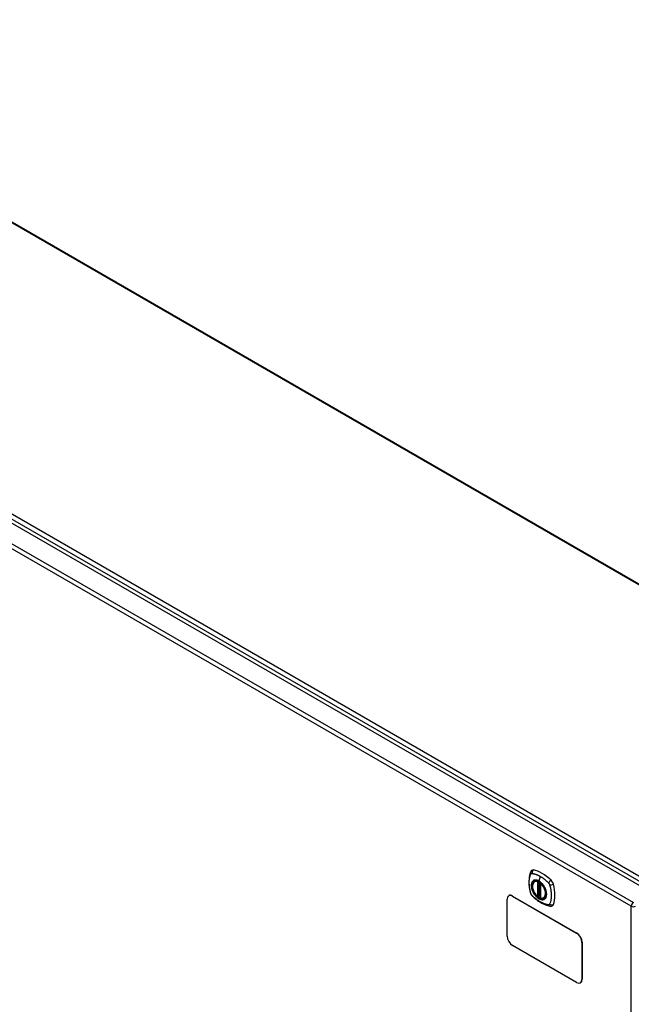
# Model space of a CAD drawing. Header units: inches. Extents: x 25 to 627, y 68 to 295.
# Tile 24 of 28: x 555 to 575, y 261 to 294. Entities that reach past the tile are written whole.
import ezdxf

# ---------------------------------------------------------------- set-up
doc = ezdxf.new("R2010")
doc.units = ezdxf.units.IN
doc.header["$MEASUREMENT"] = 0
doc.layers.add('Visible Edges(ANSI)', color=7, linetype='Continuous', lineweight=25)
doc.layers.add('Visible Tangent Edges(ANSI)', color=7, linetype='Continuous', lineweight=25)

msp = doc.modelspace()

# ---------------------------------------------------------------- linework, layer by layer
at = {"layer": 'Visible Edges(ANSI)'}
for p, q in [((543.265, 293.646), (584.67, 269.741)), ((533.857, 289.11), (576.004, 264.776)), ((572.143, 265.135), (572.154, 265.141)), ((572.338, 265.074), (572.338, 264.596)), ((571.236, 263.325), (571.236, 264.55)), ((571.293, 264.666), (571.288, 264.664)), ((571.413, 264.652), (573.535, 263.427)), ((571.418, 264.654), (573.539, 263.429)), ((572.269, 264.652), (572.255, 264.644)), ((572.284, 264.649), (572.282, 264.651)), ((572.338, 264.672), (572.297, 264.649)), ((572.456, 264.593), (572.467, 264.599)), ((573.535, 261.794), (571.413, 263.019)), ((573.711, 263.121), (573.711, 261.896)), ((573.716, 263.123), (573.716, 261.898)), ((573.664, 261.784), (573.66, 261.781))]:
    msp.add_line(p, q, dxfattribs=at)
at = {"layer": 'Visible Edges(ANSI)', "flags": 128}
for points in [[(572.048, 265.501), (572.035, 265.487), (572.024, 265.473), (572.016, 265.459), (572.01, 265.445)], [(572.01, 265.445), (572.002, 265.423), (571.995, 265.404), (571.99, 265.385), (571.985, 265.367), (571.981, 265.348), (571.977, 265.328), (571.97, 265.288), (571.964, 265.248), (571.96, 265.206), (571.958, 265.164), (571.957, 265.121), (571.958, 265.077), (571.96, 265.033), (571.964, 264.989), (571.969, 264.944), (571.976, 264.899), (571.985, 264.853), (571.994, 264.808), (572, 264.785), (572.003, 264.773), (572.006, 264.759)], [(572.242, 264.645), (572.228, 264.658), (572.214, 264.671), (572.201, 264.685), (572.188, 264.7), (572.176, 264.716), (572.164, 264.732), (572.152, 264.749), (572.142, 264.767), (572.132, 264.784), (572.122, 264.802), (572.114, 264.821), (572.106, 264.839), (572.099, 264.858), (572.093, 264.877), (572.088, 264.895), (572.083, 264.914), (572.08, 264.932), (572.077, 264.95), (572.076, 264.968), (572.075, 264.985), (572.075, 265.002), (572.077, 265.018), (572.079, 265.033), (572.082, 265.048), (572.087, 265.063), (572.092, 265.076), (572.098, 265.088), (572.105, 265.1), (572.113, 265.11), (572.123, 265.12), (572.132, 265.128), (572.143, 265.135)], [(572.396, 265.055), (572.415, 265.033), (572.432, 265.009), (572.449, 264.985), (572.465, 264.959), (572.479, 264.933), (572.492, 264.906), (572.503, 264.879), (572.513, 264.852)], [(572.006, 264.759), (572.011, 264.746), (572.016, 264.732), (572.022, 264.72), (572.028, 264.707), (572.036, 264.696), (572.044, 264.684), (572.052, 264.673), (572.062, 264.663)], [(572.062, 264.663), (572.072, 264.653), (572.081, 264.644), (572.099, 264.627), (572.133, 264.597), (572.168, 264.566), (572.204, 264.538), (572.24, 264.511), (572.277, 264.485), (572.314, 264.461), (572.351, 264.439), (572.389, 264.418), (572.426, 264.399), (572.464, 264.381), (572.502, 264.366), (572.541, 264.352), (572.579, 264.341), (572.617, 264.331), (572.636, 264.327), (572.646, 264.325), (572.657, 264.323)], [(572.282, 264.651), (572.28, 264.653), (572.276, 264.653), (572.272, 264.653), (572.269, 264.652)], [(572.456, 264.593), (572.444, 264.587), (572.432, 264.583), (572.419, 264.579), (572.405, 264.578), (572.391, 264.577), (572.376, 264.579), (572.362, 264.581), (572.347, 264.585)], [(572.657, 264.323), (572.673, 264.321), (572.689, 264.321), (572.707, 264.323), (572.725, 264.327)]]:
    msp.add_lwpolyline(points, dxfattribs=at)
at = {"layer": 'Visible Edges(ANSI)'}
for centre, start, end in [((572.35, 265.074), 137.3656, 180), ((572.25, 264.654), 229.389, 300), ((572.291, 264.659), 232.1717, 300), ((572.35, 264.596), 180, 253.4446)]:
    msp.add_arc(centre, 0.0118, start, end, dxfattribs=at)
for centre, major_axis, start_param, end_param in [((572.147, 265.355), (-0.089, 0.153), 5.825423, 6.408181), ((572.397, 264.358), (-0.64, 1.108), 5.170151, 5.825423), ((572.293, 264.86), (0.157, -0.273), 2.363977, 7.060801), ((572.648, 265.065), (0.089, -0.153), 1.113034, 2.028558), ((571.91, 265.202), (-0.64, 1.108), 3.599355, 4.254627), ((571.413, 264.447), (-0.125, 0.217), 5.497787, 7.068583), ((571.418, 264.45), (-0.125, 0.217), 5.497787, 6.283185), ((572.648, 264.486), (0.089, -0.153), 6.158189, 6.740947), ((571.413, 263.223), (-0.125, 0.217), 0.785398, 2.356194), ((573.535, 263.223), (0.125, -0.217), 0.785398, 2.356194), ((573.539, 263.225), (-0.125, 0.217), 3.926991, 5.497787), ((573.535, 261.998), (0.125, -0.217), 5.497787, 7.068583), ((573.539, 262), (0.125, -0.217), 0, 0.785398)]:
    msp.add_ellipse(centre, major_axis=major_axis, ratio=0.57735, start_param=start_param, end_param=end_param, dxfattribs=at)
msp.add_ellipse((572.289, 264.858), major_axis=(-0.16, 0.277), ratio=0.57735, dxfattribs=at)
at = {"layer": 'Visible Tangent Edges(ANSI)'}
for p, q in [((584.62, 269.736), (543.236, 293.629)), ((576.275, 264.918), (533.989, 289.332)), ((533.919, 289.211), (576.205, 264.797)), ((575.344, 264.314), (533.197, 288.648)), ((533.267, 288.769), (575.414, 264.435)), ((572.332, 265.305), (572.288, 265.149)), ((572.241, 265.127), (572.241, 264.649)), ((572.258, 265.127), (572.265, 265.131)), ((572.258, 264.649), (572.258, 265.127)), ((572.269, 265.129), (572.269, 264.656)), ((572.284, 264.657), (572.284, 265.122)), ((572.3, 264.654), (572.3, 265.113)), ((572.342, 264.591), (572.342, 265.069)), ((571.413, 264.652), (571.418, 264.654)), ((572.269, 264.656), (572.258, 264.649)), ((572.338, 264.676), (572.3, 264.654)), ((575.344, 228.617), (575.344, 264.314)), ((573.539, 263.429), (573.535, 263.427)), ((573.711, 263.121), (573.716, 263.123)), ((573.716, 261.898), (573.711, 261.896))]:
    msp.add_line(p, q, dxfattribs=at)
at = {"layer": 'Visible Tangent Edges(ANSI)', "flags": 128}
for points in [[(572.02, 264.745), (572.01, 264.778), (572.003, 264.807), (571.996, 264.837), (571.99, 264.866), (571.985, 264.896), (571.98, 264.925), (571.976, 264.954), (571.973, 264.982), (571.97, 265.011), (571.968, 265.039), (571.967, 265.066), (571.967, 265.094), (571.967, 265.12), (571.968, 265.147), (571.97, 265.172), (571.973, 265.197), (571.976, 265.222), (571.98, 265.246), (571.985, 265.27), (571.99, 265.292), (571.996, 265.315), (572.003, 265.336), (572.01, 265.357), (572.02, 265.379)], [(572.02, 265.379), (572.02, 265.38), (572.021, 265.381), (572.021, 265.382), (572.022, 265.382), (572.022, 265.383), (572.023, 265.384), (572.024, 265.385), (572.024, 265.386), (572.025, 265.386), (572.025, 265.387), (572.026, 265.388), (572.027, 265.388), (572.027, 265.389), (572.028, 265.39), (572.028, 265.39), (572.029, 265.391), (572.03, 265.392), (572.031, 265.392), (572.031, 265.393), (572.032, 265.393), (572.033, 265.394), (572.033, 265.394), (572.034, 265.395), (572.035, 265.395)], [(572.035, 265.395), (572.036, 265.396), (572.037, 265.396), (572.037, 265.396), (572.038, 265.397), (572.039, 265.397), (572.04, 265.397), (572.041, 265.398), (572.041, 265.398), (572.042, 265.398), (572.043, 265.399), (572.044, 265.399), (572.045, 265.399), (572.046, 265.399), (572.047, 265.399), (572.048, 265.4), (572.049, 265.4), (572.049, 265.4), (572.05, 265.4), (572.051, 265.4), (572.052, 265.4), (572.053, 265.4), (572.054, 265.4), (572.055, 265.4), (572.056, 265.4)], [(572.513, 264.852), (572.531, 264.783), (572.538, 264.718), (572.533, 264.66), (572.516, 264.61), (572.49, 264.572), (572.454, 264.547), (572.411, 264.536), (572.361, 264.541), (572.309, 264.559), (572.255, 264.592), (572.203, 264.637), (572.155, 264.691), (572.113, 264.754), (572.08, 264.821), (572.056, 264.89), (572.042, 264.957), (572.04, 265.02), (572.049, 265.076), (572.07, 265.121), (572.1, 265.155), (572.139, 265.174), (572.185, 265.179), (572.235, 265.169), (572.289, 265.145)], [(572.056, 265.4), (572.069, 265.399), (572.08, 265.398), (572.091, 265.396), (572.102, 265.394), (572.113, 265.391), (572.124, 265.389), (572.136, 265.386), (572.147, 265.383), (572.158, 265.38), (572.17, 265.376), (572.181, 265.373), (572.193, 265.369), (572.204, 265.365), (572.216, 265.36), (572.227, 265.356), (572.239, 265.351), (572.25, 265.346), (572.262, 265.341), (572.274, 265.335), (572.285, 265.33), (572.297, 265.324), (572.309, 265.318), (572.32, 265.311), (572.332, 265.305)], [(572.127, 265.174), (572.125, 265.174), (572.124, 265.173), (572.122, 265.173), (572.121, 265.172), (572.12, 265.171), (572.118, 265.171), (572.117, 265.17), (572.115, 265.169), (572.114, 265.168), (572.112, 265.168), (572.111, 265.167), (572.11, 265.166), (572.108, 265.165), (572.107, 265.165), (572.105, 265.164), (572.104, 265.163), (572.103, 265.162), (572.101, 265.161), (572.1, 265.16), (572.099, 265.159), (572.097, 265.158), (572.096, 265.157), (572.095, 265.156), (572.094, 265.155)], [(572.288, 265.149), (572.281, 265.153), (572.274, 265.157), (572.266, 265.16), (572.259, 265.164), (572.252, 265.167), (572.245, 265.17), (572.237, 265.172), (572.23, 265.174), (572.223, 265.176), (572.216, 265.178), (572.209, 265.18), (572.202, 265.181), (572.196, 265.182), (572.189, 265.183), (572.182, 265.183), (572.176, 265.183), (572.169, 265.183), (572.163, 265.183), (572.157, 265.182), (572.15, 265.181), (572.144, 265.18), (572.138, 265.178), (572.133, 265.176), (572.127, 265.174)], [(572.332, 265.305), (572.344, 265.298), (572.355, 265.291), (572.367, 265.283), (572.379, 265.276), (572.39, 265.268), (572.402, 265.26), (572.413, 265.252), (572.425, 265.244), (572.436, 265.235), (572.448, 265.226), (572.459, 265.217), (572.471, 265.208), (572.482, 265.199), (572.493, 265.189), (572.505, 265.18), (572.516, 265.17), (572.527, 265.16), (572.538, 265.15), (572.549, 265.14), (572.56, 265.129), (572.571, 265.119), (572.582, 265.108), (572.593, 265.097), (572.606, 265.083)], [(572.094, 265.155), (572.085, 265.147), (572.077, 265.138), (572.069, 265.128), (572.062, 265.117), (572.056, 265.106), (572.051, 265.093), (572.046, 265.08), (572.042, 265.066), (572.04, 265.051), (572.037, 265.036), (572.036, 265.02), (572.036, 265.003), (572.036, 264.986), (572.037, 264.968), (572.04, 264.951), (572.043, 264.932), (572.046, 264.914), (572.051, 264.895), (572.056, 264.877), (572.062, 264.858), (572.069, 264.839), (572.077, 264.82), (572.085, 264.802), (572.094, 264.784)], [(572.449, 264.989), (572.443, 264.997), (572.437, 265.006), (572.431, 265.014), (572.425, 265.022), (572.419, 265.03), (572.413, 265.038), (572.407, 265.046), (572.4, 265.053), (572.394, 265.061), (572.387, 265.068), (572.38, 265.075), (572.374, 265.082), (572.367, 265.089), (572.36, 265.095), (572.353, 265.102), (572.346, 265.108), (572.339, 265.114), (572.332, 265.119), (572.324, 265.125), (572.317, 265.13), (572.31, 265.135), (572.303, 265.14), (572.295, 265.145), (572.288, 265.149)], [(572.289, 265.145), (572.293, 265.143), (572.298, 265.14), (572.302, 265.137), (572.307, 265.134), (572.312, 265.131), (572.316, 265.128), (572.321, 265.124), (572.325, 265.121), (572.33, 265.117), (572.335, 265.114), (572.339, 265.11), (572.344, 265.106), (572.348, 265.103), (572.353, 265.099), (572.357, 265.095), (572.362, 265.091), (572.366, 265.086), (572.37, 265.082), (572.375, 265.078), (572.379, 265.074), (572.383, 265.069), (572.387, 265.065), (572.392, 265.06), (572.396, 265.055)], [(572.482, 264.931), (572.481, 264.933), (572.48, 264.936), (572.478, 264.938), (572.477, 264.941), (572.476, 264.943), (572.474, 264.946), (572.473, 264.948), (572.472, 264.951), (572.47, 264.953), (572.469, 264.955), (572.468, 264.958), (572.466, 264.96), (572.465, 264.963), (572.463, 264.965), (572.462, 264.967), (572.461, 264.97), (572.459, 264.972), (572.458, 264.975), (572.456, 264.977), (572.455, 264.979), (572.453, 264.982), (572.452, 264.984), (572.45, 264.986), (572.449, 264.989)], [(572.482, 264.559), (572.491, 264.567), (572.499, 264.576), (572.507, 264.586), (572.514, 264.597), (572.52, 264.609), (572.525, 264.622), (572.53, 264.635), (572.534, 264.649), (572.537, 264.664), (572.539, 264.679), (572.54, 264.695), (572.54, 264.712), (572.54, 264.729), (572.539, 264.746), (572.537, 264.764), (572.534, 264.782), (572.53, 264.801), (572.525, 264.819), (572.52, 264.838), (572.514, 264.857), (572.507, 264.876), (572.499, 264.894), (572.491, 264.913), (572.482, 264.931)], [(572.606, 265.083), (572.608, 265.081), (572.61, 265.078), (572.612, 265.076), (572.613, 265.074), (572.615, 265.071), (572.617, 265.069), (572.619, 265.066), (572.621, 265.064), (572.622, 265.061), (572.624, 265.059), (572.626, 265.056), (572.627, 265.053), (572.629, 265.051), (572.63, 265.048), (572.632, 265.045), (572.633, 265.042), (572.634, 265.04), (572.636, 265.037), (572.637, 265.034), (572.638, 265.031), (572.639, 265.028), (572.64, 265.026), (572.641, 265.023), (572.642, 265.02)], [(572.642, 265.02), (572.652, 264.987), (572.659, 264.957), (572.666, 264.928), (572.673, 264.898), (572.678, 264.869), (572.683, 264.84), (572.687, 264.811), (572.691, 264.783), (572.694, 264.754), (572.696, 264.727), (572.697, 264.699), (572.697, 264.672), (572.697, 264.645), (572.696, 264.619), (572.694, 264.593), (572.691, 264.568), (572.687, 264.543), (572.683, 264.519), (572.678, 264.495), (572.673, 264.472), (572.666, 264.45), (572.659, 264.428), (572.652, 264.407), (572.642, 264.385)], [(572.056, 264.682), (572.054, 264.684), (572.052, 264.686), (572.05, 264.689), (572.049, 264.691), (572.047, 264.693), (572.045, 264.696), (572.043, 264.698), (572.041, 264.701), (572.04, 264.703), (572.038, 264.706), (572.037, 264.709), (572.035, 264.711), (572.033, 264.714), (572.032, 264.717), (572.031, 264.719), (572.029, 264.722), (572.028, 264.725), (572.027, 264.728), (572.025, 264.73), (572.024, 264.733), (572.023, 264.736), (572.022, 264.739), (572.021, 264.742), (572.02, 264.745)], [(572.606, 264.364), (572.582, 264.367), (572.56, 264.371), (572.538, 264.376), (572.516, 264.382), (572.493, 264.389), (572.471, 264.396), (572.448, 264.405), (572.425, 264.414), (572.402, 264.425), (572.379, 264.436), (572.356, 264.448), (572.332, 264.461), (572.309, 264.475), (572.285, 264.49), (572.262, 264.505), (572.239, 264.522), (572.216, 264.539), (572.193, 264.557), (572.17, 264.575), (572.147, 264.595), (572.124, 264.615), (572.102, 264.636), (572.08, 264.657), (572.056, 264.682)], [(572.094, 264.784), (572.095, 264.781), (572.096, 264.779), (572.097, 264.776), (572.099, 264.774), (572.1, 264.771), (572.101, 264.769), (572.103, 264.766), (572.104, 264.764), (572.105, 264.762), (572.107, 264.759), (572.108, 264.757), (572.11, 264.754), (572.111, 264.752), (572.112, 264.75), (572.114, 264.747), (572.115, 264.745), (572.117, 264.742), (572.118, 264.74), (572.12, 264.738), (572.121, 264.735), (572.122, 264.733), (572.124, 264.731), (572.125, 264.728), (572.127, 264.726)], [(572.127, 264.726), (572.138, 264.709), (572.15, 264.693), (572.163, 264.677), (572.176, 264.661), (572.189, 264.647), (572.203, 264.633), (572.216, 264.619), (572.23, 264.607), (572.245, 264.595), (572.259, 264.585), (572.274, 264.575), (572.288, 264.566), (572.303, 264.558), (572.317, 264.551), (572.332, 264.545), (572.346, 264.541), (572.36, 264.537), (572.374, 264.534), (572.387, 264.532), (572.4, 264.532), (572.413, 264.532), (572.426, 264.534), (572.437, 264.536), (572.449, 264.54)], [(572.269, 264.656), (572.269, 264.656), (572.269, 264.656), (572.269, 264.656), (572.269, 264.656), (572.269, 264.656), (572.269, 264.655), (572.269, 264.655), (572.269, 264.655), (572.269, 264.655), (572.269, 264.655), (572.269, 264.655), (572.269, 264.655), (572.269, 264.655), (572.269, 264.655), (572.269, 264.655), (572.269, 264.655), (572.269, 264.655), (572.269, 264.655), (572.269, 264.655), (572.269, 264.655), (572.269, 264.654), (572.269, 264.654), (572.269, 264.654), (572.269, 264.654)], [(572.269, 264.654), (572.269, 264.654), (572.269, 264.654), (572.269, 264.654), (572.269, 264.654), (572.269, 264.653), (572.269, 264.653), (572.269, 264.653), (572.269, 264.653), (572.269, 264.653), (572.269, 264.653), (572.269, 264.653), (572.269, 264.652), (572.269, 264.652), (572.269, 264.652), (572.269, 264.652), (572.269, 264.652), (572.269, 264.652), (572.269, 264.652), (572.269, 264.652), (572.269, 264.652), (572.269, 264.652), (572.269, 264.652), (572.269, 264.652), (572.269, 264.652)], [(572.269, 264.652), (572.269, 264.652), (572.269, 264.652), (572.269, 264.652), (572.269, 264.652), (572.269, 264.652), (572.269, 264.652), (572.269, 264.652), (572.269, 264.652), (572.269, 264.652), (572.269, 264.652), (572.269, 264.652), (572.269, 264.652), (572.269, 264.652), (572.269, 264.652), (572.269, 264.652), (572.269, 264.652), (572.269, 264.652), (572.269, 264.652), (572.269, 264.652), (572.269, 264.652), (572.269, 264.652), (572.269, 264.652), (572.269, 264.652), (572.269, 264.652)], [(572.282, 264.651), (572.282, 264.651), (572.282, 264.651), (572.282, 264.651), (572.282, 264.651), (572.282, 264.651), (572.282, 264.651), (572.283, 264.651), (572.283, 264.651), (572.283, 264.651), (572.283, 264.651), (572.283, 264.651), (572.283, 264.651), (572.283, 264.651), (572.283, 264.651), (572.283, 264.651), (572.283, 264.65), (572.283, 264.65), (572.283, 264.65), (572.283, 264.65), (572.283, 264.65), (572.283, 264.65), (572.283, 264.65), (572.283, 264.65), (572.283, 264.65)], [(572.283, 264.65), (572.283, 264.65), (572.283, 264.65), (572.283, 264.65), (572.284, 264.651), (572.284, 264.651), (572.284, 264.651), (572.284, 264.651), (572.284, 264.651), (572.284, 264.651), (572.284, 264.651), (572.284, 264.651), (572.284, 264.651), (572.284, 264.651), (572.284, 264.652), (572.284, 264.652), (572.284, 264.652), (572.284, 264.652), (572.284, 264.652), (572.284, 264.652), (572.284, 264.653), (572.284, 264.653), (572.284, 264.653), (572.284, 264.653), (572.284, 264.653)], [(572.284, 264.653), (572.284, 264.653), (572.284, 264.654), (572.284, 264.654), (572.284, 264.654), (572.284, 264.654), (572.284, 264.654), (572.284, 264.654), (572.284, 264.654), (572.284, 264.655), (572.284, 264.655), (572.284, 264.655), (572.284, 264.655), (572.284, 264.655), (572.284, 264.655), (572.284, 264.655), (572.284, 264.656), (572.284, 264.656), (572.284, 264.656), (572.284, 264.656), (572.284, 264.656), (572.284, 264.656), (572.284, 264.656), (572.284, 264.656), (572.284, 264.657)], [(572.449, 264.54), (572.45, 264.541), (572.452, 264.541), (572.453, 264.542), (572.455, 264.543), (572.456, 264.543), (572.458, 264.544), (572.459, 264.545), (572.461, 264.545), (572.462, 264.546), (572.463, 264.547), (572.465, 264.548), (572.466, 264.548), (572.468, 264.549), (572.469, 264.55), (572.47, 264.551), (572.472, 264.552), (572.473, 264.553), (572.474, 264.554), (572.476, 264.555), (572.477, 264.555), (572.478, 264.556), (572.48, 264.557), (572.481, 264.558), (572.482, 264.559)], [(572.642, 264.385), (572.641, 264.384), (572.64, 264.382), (572.639, 264.38), (572.638, 264.379), (572.637, 264.377), (572.636, 264.376), (572.634, 264.375), (572.633, 264.374), (572.632, 264.372), (572.63, 264.371), (572.629, 264.37), (572.627, 264.369), (572.626, 264.369), (572.624, 264.368), (572.622, 264.367), (572.621, 264.366), (572.619, 264.366), (572.617, 264.365), (572.615, 264.365), (572.613, 264.365), (572.612, 264.365), (572.61, 264.364), (572.608, 264.364), (572.606, 264.364)]]:
    msp.add_lwpolyline(points, dxfattribs=at)
at = {"layer": 'Visible Tangent Edges(ANSI)'}
for centre, major_axis, ratio, start_param, end_param in [((572.147, 265.418), (0.027, 0.115), 0.753705, 0.761071, 1.898341), ((572.12, 265.403), (-0.11, 0.042), 0.704518, 0, 0.765179), ((572.292, 264.86), (-0.173, 0.3), 0.57735, 5.055237, 10.652726), ((572.676, 265.113), (0.0787, 0.088), 0.341266, 1.05898, 2.19625), ((572.291, 264.859), (-0.151, 0.261), 0.57735, 5.735752, 8.401415), ((572.3, 264.864), (-0.156, 0.271), 0.57735, 6.166197, 6.283185), ((572.25, 265.132), (-0.0034, -0.0113), 0.697177, 4.264021, 5.346931), ((572.25, 265.132), (-0.0118, 0), 0.57735, 0.785398, 2.356194), ((572.25, 265.132), (0.0059, -0.0102), 0.57735, 0.785398, 1.517295), ((572.291, 265.149), (-0.00246, -0.00426), 0.57735, 5.126896, 6.141288), ((572.35, 265.074), (-0.0118, 0), 0.57735, 0, 0.785398), ((572.35, 265.074), (0.00769, 0.00897), 0.424984, 1.537927, 2.449935), ((572.291, 264.859), (0.151, -0.261), 0.57735, 5.735752, 8.401415), ((572.703, 265.066), (0.116, 0.024), 0.341266, 4.086935, 5.224206), ((572.12, 264.791), (-0.114, -0.032), 0.390453, 0, 0.392125), ((572.147, 264.745), (-0.0849, -0.0822), 0.390453, 5.89106, 6.283185), ((572.25, 264.654), (0.0118, 0), 0.57735, 3.926991, 5.497787), ((572.25, 264.654), (-0.00769, -0.00897), 0.424984, 5.591528, 6.283185), ((572.25, 264.654), (0.0059, -0.0102), 0.57735, 0, 0.785398), ((572.278, 264.651), (-0.0118, 0), 0.57735, 4.088863, 5.497787), ((572.277, 264.648), (-0.0116, 0.0022), 0.653911, 4.189362, 5.615943), ((572.275, 264.642), (-0.0092, 0.00741), 0.983841, 4.634609, 5.950564), ((572.291, 264.659), (-0.00724, -0.00933), 0.470841, 6.079443, 6.283185), ((572.291, 264.659), (0.0118, 0), 0.57735, 4.073452, 5.497787), ((572.291, 264.659), (0.0059, -0.0102), 0.57735, 0, 0.785398), ((572.35, 264.596), (-0.0118, 0), 0.57735, 0, 0.785398), ((572.35, 264.596), (-0.0034, -0.0113), 0.697177, 5.346931, 6.283185), ((572.3, 264.864), (0.156, -0.271), 0.57735, 0, 0.116988), ((572.676, 264.439), (-0.019, -0.117), 0.704518, 5.518007, 6.283185), ((572.703, 264.455), (0.113, -0.035), 0.753705, 4.384844, 5.522115), ((575.414, 264.355), (0.0495, 0.0857), 0.57735, 0.785398, 2.356194), ((575.414, 264.355), (-0.099, 0), 0.57735, 0.785398, 2.356194)]:
    msp.add_ellipse(centre, major_axis=major_axis, ratio=ratio, start_param=start_param, end_param=end_param, dxfattribs=at)
for centre, major_axis in [((572.292, 264.86), (0.171, -0.296)), ((572.289, 264.858), (-0.163, 0.282)), ((572.289, 264.858), (0.162, -0.281))]:
    msp.add_ellipse(centre, major_axis=major_axis, ratio=0.57735, dxfattribs=at)

doc.saveas('drawing.dxf')
